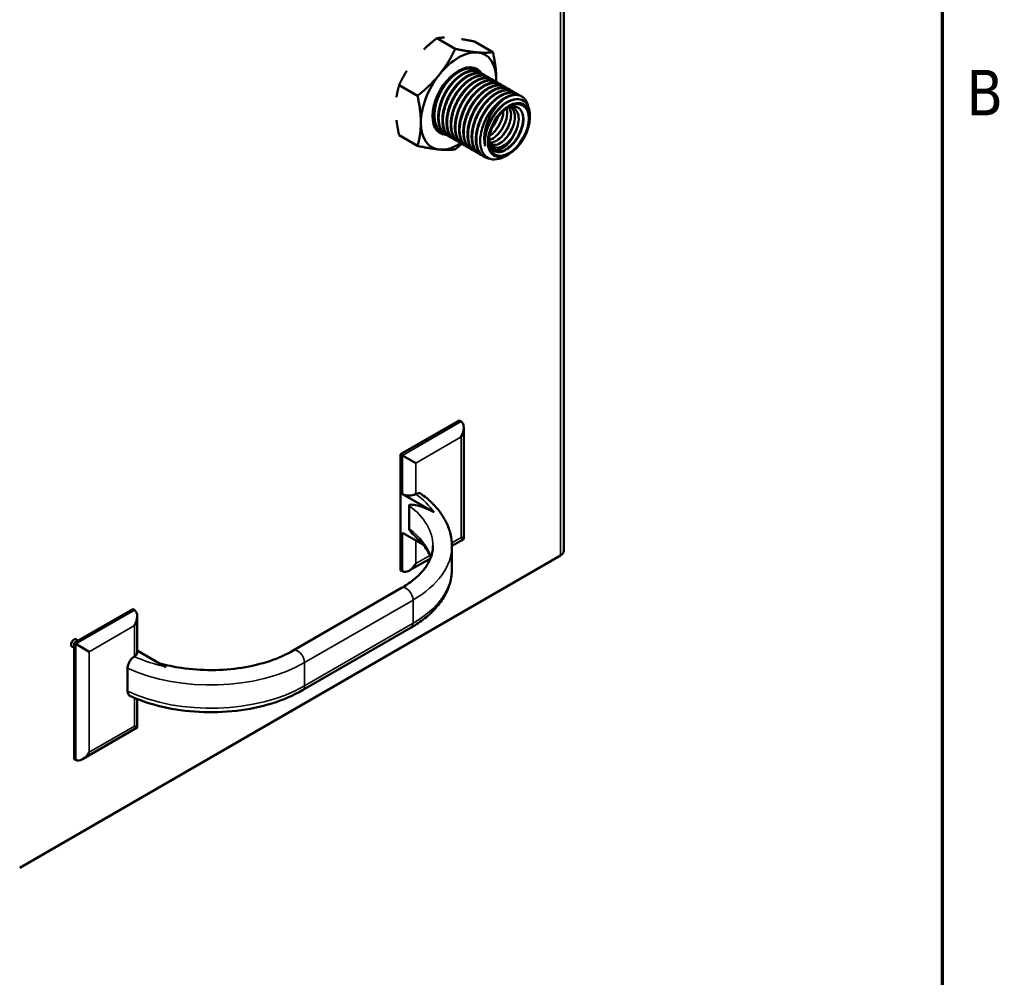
# Model space of a CAD drawing. Header units: inches. Extents: x 0 to 136, y 2 to 86.
# Tile 52 of 61: x 124 to 135, y 24 to 34. Entities that reach past the tile are written whole.
import ezdxf

# ---------------------------------------------------------------- set-up
doc = ezdxf.new("R2010")
doc.units = ezdxf.units.IN
doc.header["$LTSCALE"] = 4
doc.header["$MEASUREMENT"] = 0
for name, color, linetype, lineweight in [('Border (ANSI)', 7, 'Continuous', 70), ('Visible (ANSI)', 7, 'Continuous', 50), ('Visible Narrow (ANSI)', 7, 'Continuous', 35)]:
    doc.layers.add(name, color=color, linetype=linetype, lineweight=lineweight)
doc.styles.add('Dimension Text', font='tahoma.ttf')

# ---------------------------------------------------------------- blocks, each defined once
blk = doc.blocks.new('Borders Default Border')
at = {"layer": 'Border (ANSI)', "flags": 128}
blk.add_lwpolyline([(0.5, 1), (0.5, 21), (33.5, 21), (33.5, 1), (0.5, 1)], dxfattribs=at)
at = {"layer": 'Border (ANSI)', "insert": (33.5634, 8.19), "char_height": 0.12, "attachment_point": 7, "style": 'Dimension Text'}
blk.add_mtext('B', dxfattribs=at)

msp = doc.modelspace()

# ---------------------------------------------------------------- linework, layer by layer
at = {"layer": 'Visible (ANSI)'}
for p, q in [((130.004, 46.142), (130.004, 28.161)), ((128.859, 33.462), (128.665, 33.574)), ((129.256, 33.427), (129.062, 33.539)), ((129.071, 33.242), (129.076, 33.239)), ((129.115, 33.217), (129.12, 33.214)), ((129.159, 33.191), (129.165, 33.188)), ((129.203, 33.166), (129.209, 33.163)), ((128.461, 32.967), (128.267, 33.079)), ((129.247, 33.14), (129.253, 33.137)), ((129.292, 33.115), (129.297, 33.112)), ((129.336, 33.089), (129.341, 33.086)), ((129.38, 33.064), (129.386, 33.061)), ((129.424, 33.038), (129.43, 33.035)), ((129.468, 33.013), (129.474, 33.01)), ((129.513, 32.987), (129.518, 32.984)), ((129.557, 32.962), (129.562, 32.959)), ((129.646, 32.733), (129.646, 32.763)), ((128.461, 32.437), (128.267, 32.549)), ((128.718, 32.58), (128.723, 32.577)), ((128.762, 32.555), (128.768, 32.551)), ((128.806, 32.529), (128.812, 32.526)), ((128.85, 32.504), (128.856, 32.5)), ((128.895, 32.478), (128.9, 32.475)), ((128.939, 32.453), (128.944, 32.449)), ((128.983, 32.427), (128.988, 32.424)), ((129.027, 32.402), (129.033, 32.398)), ((129.071, 32.376), (129.077, 32.373)), ((129.116, 32.35), (129.121, 32.347)), ((129.16, 32.325), (129.165, 32.322)), ((129.425, 32.35), (129.391, 32.33)), ((128.902, 29.539), (128.283, 29.182)), ((128.92, 29.529), (128.902, 29.539)), ((128.949, 29.464), (128.949, 28.287)), ((128.301, 29.171), (128.283, 29.182)), ((128.283, 29.182), (128.283, 27.957)), ((128.442, 29.09), (128.301, 29.171)), ((128.635, 28.57), (128.301, 28.763)), ((128.442, 28.763), (128.443, 28.763)), ((128.372, 28.641), (128.372, 28.396)), ((128.301, 28.355), (128.523, 28.227)), ((128.949, 28.287), (128.824, 28.215)), ((128.92, 28.304), (128.949, 28.287)), ((128.824, 28.216), (128.824, 27.971)), ((124.262, 24.819), (129.971, 28.115)), ((128.598, 28.084), (128.372, 27.954)), ((128.301, 27.947), (128.283, 27.957)), ((128.293, 27.772), (127.148, 27.111)), ((125.455, 27.549), (124.836, 27.191)), ((125.473, 27.538), (125.455, 27.549)), ((125.502, 27.474), (125.502, 27.089)), ((127.248, 26.693), (128.393, 27.353)), ((124.854, 27.181), (124.836, 27.191)), ((124.836, 27.191), (124.836, 25.967)), ((124.995, 27.099), (124.854, 27.181)), ((125.472, 27.048), (125.473, 27.048)), ((125.502, 27.113), (125.806, 26.937)), ((125.401, 26.925), (125.401, 26.68)), ((125.502, 26.6), (125.502, 26.297)), ((125.502, 26.297), (124.925, 25.963)), ((125.473, 26.314), (125.502, 26.297)), ((124.854, 25.956), (124.836, 25.967))]:
    msp.add_line(p, q, dxfattribs=at)
for centre, major_axis, start_param, end_param in [((128.894, 32.911), (0.281, 0.487), 0.261799, 1.308997), ((128.894, 32.911), (0.281, 0.487), 5.497787, 6.544985), ((128.894, 32.911), (-0.195, -0.338), 2.839082, 6.566993), ((128.894, 32.911), (0.281, 0.487), 1.308997, 2.356194), ((128.894, 32.911), (-0.281, -0.487), 2.300523, 2.356194), ((129.38, 32.631), (0.187, 0.325), 0.785398, 1.570796), ((128.894, 32.911), (-0.281, -0.487), 5.497787, 6.544985), ((129.409, 32.614), (-0.167, -0.29), 4.870384, 5.655782), ((128.894, 32.911), (-0.281, -0.487), 0.261799, 0.84446), ((129.404, 32.617), (-0.135, -0.233), 5.711093, 6.590838), ((128.849, 29.406), (-0.071, -0.122), 1.570796, 3.141593), ((128.372, 28.804), (-0.1, 0), 0.785398, 2.356194), ((129.891, 28.161), (0.113, 0), 5.497787, 6.283185), ((128.372, 28.069), (-0.071, -0.122), 0, 1.570796), ((125.402, 27.416), (0.071, 0.122), 4.712389, 6.283185), ((124.836, 27.191), (-0.0225, -0.039), 2.356194, 7.068583), ((125.402, 27.089), (0.1, 0), 5.497787, 6.283185), ((124.925, 26.079), (-0.071, -0.122), 0, 1.570796)]:
    msp.add_ellipse(centre, major_axis=major_axis, ratio=0.57735, start_param=start_param, end_param=end_param, dxfattribs=at)
for major_axis in [(0.156, 0.271), (0.149, 0.258)]:
    msp.add_ellipse((129.425, 32.605), major_axis=major_axis, ratio=0.57735, dxfattribs=at)
for points, weights in [([(128.665, 33.574), (128.588, 33.514), (128.528, 33.455)], [1.52036391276, 1.58132612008, 1.61068651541]), ([(128.745, 33.581), (128.703, 33.58), (128.665, 33.574)], [1.61068651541, 1.58132612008, 1.52036391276]), ([(129.062, 33.539), (128.986, 33.555), (128.926, 33.564)], [1.52036391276, 1.58132612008, 1.61068651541]), ([(128.695, 33.194), (128.788, 33.309), (128.859, 33.462)], [1.63796447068, 1.63796447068, 1.52036391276]), ([(129.093, 33.424), (129.001, 33.432), (128.859, 33.462)], [1.63796447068, 1.63796447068, 1.52036391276]), ([(129.256, 33.427), (129.185, 33.416), (129.093, 33.424)], [1.52036391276, 1.63796447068, 1.63796447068]), ([(129.292, 33.141), (129.292, 33.264), (129.256, 33.427)], [1.63796447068, 1.63796447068, 1.52036391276]), ([(128.348, 33.23), (128.305, 33.162), (128.267, 33.079)], [1.61068651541, 1.58132612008, 1.52036391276]), ([(128.461, 32.967), (128.603, 33.079), (128.695, 33.194)], [1.52036391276, 1.63796447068, 1.63796447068]), ([(128.239, 32.951), (128.248, 33.014), (128.267, 33.079)], [1.61068651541, 1.58132612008, 1.52036391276]), ([(129.292, 33.115), (129.292, 33.128), (129.292, 33.141)], [1.63662728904, 1.63796447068, 1.63796447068]), ([(128.496, 32.682), (128.496, 32.805), (128.461, 32.967)], [1.63796447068, 1.63796447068, 1.52036391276]), ([(129.442, 32.916), (129.442, 32.915), (129.443, 32.914)], [0.971030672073, 0.971483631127, 0.971959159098]), ([(129.477, 32.926), (129.477, 32.926), (129.477, 32.926)], [0.962229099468, 0.962231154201, 0.962233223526]), ([(128.267, 32.549), (128.248, 32.636), (128.239, 32.71)], [1.52036391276, 1.58132612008, 1.61068651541]), ([(128.461, 32.437), (128.496, 32.559), (128.496, 32.682)], [1.52036391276, 1.63796447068, 1.63796447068]), ([(128.695, 32.399), (128.603, 32.407), (128.461, 32.437)], [1.63796447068, 1.63796447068, 1.52036391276]), ([(128.928, 32.459), (128.896, 32.431), (128.859, 32.401)], [1.57112041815, 1.54930276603, 1.52036391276]), ([(128.859, 32.401), (128.788, 32.39), (128.695, 32.399)], [1.52036391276, 1.63796447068, 1.63796447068])]:
    msp.add_rational_spline(points, weights, degree=2, dxfattribs=at)
for points, weights, knots in [([(128.718, 32.58), (128.637, 32.627), (128.635, 32.755), (128.632, 32.883), (128.707, 33.02), (128.782, 33.156), (128.889, 33.221), (128.996, 33.286), (129.071, 33.242)], [1, 0.923879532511, 1, 0.923879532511, 1, 0.923879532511, 1, 0.923879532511, 1], [0.505, 0.505, 0.505, 0.51, 0.51, 0.515, 0.515, 0.52, 0.52, 0.525, 0.525, 0.525]), ([(128.744, 32.567), (128.733, 32.571), (128.723, 32.577), (128.643, 32.623), (128.64, 32.752), (128.637, 32.88), (128.712, 33.016), (128.787, 33.152), (128.894, 33.217), (129.001, 33.282), (129.076, 33.239), (129.086, 33.234), (129.094, 33.226)], [0.982888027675, 0.990176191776, 1, 0.923879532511, 1, 0.923879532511, 1, 0.923879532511, 1, 0.923879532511, 1, 0.989439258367, 0.98180885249], [0.46435472, 0.46435472, 0.46435472, 0.465, 0.465, 0.47, 0.47, 0.475, 0.475, 0.48, 0.48, 0.485, 0.485, 0.48569369, 0.48569369, 0.48569369]), ([(128.762, 32.555), (128.682, 32.601), (128.679, 32.729), (128.676, 32.858), (128.751, 32.994), (128.826, 33.13), (128.933, 33.195), (129.04, 33.26), (129.115, 33.217)], [1, 0.923879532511, 1, 0.923879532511, 1, 0.923879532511, 1, 0.923879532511, 1], [0.465, 0.465, 0.465, 0.47, 0.47, 0.475, 0.475, 0.48, 0.48, 0.485, 0.485, 0.485]), ([(128.788, 32.542), (128.777, 32.546), (128.768, 32.551), (128.687, 32.598), (128.684, 32.726), (128.682, 32.855), (128.756, 32.991), (128.831, 33.127), (128.938, 33.192), (129.046, 33.257), (129.12, 33.214), (129.13, 33.208), (129.139, 33.201)], [0.982888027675, 0.990176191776, 1, 0.923879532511, 1, 0.923879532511, 1, 0.923879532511, 1, 0.923879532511, 1, 0.989439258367, 0.98180885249], [0.42435472, 0.42435472, 0.42435472, 0.425, 0.425, 0.43, 0.43, 0.435, 0.435, 0.44, 0.44, 0.445, 0.445, 0.44569369, 0.44569369, 0.44569369]), ([(128.806, 32.529), (128.726, 32.576), (128.723, 32.704), (128.72, 32.832), (128.795, 32.968), (128.87, 33.105), (128.977, 33.17), (129.084, 33.235), (129.159, 33.191)], [1, 0.923879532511, 1, 0.923879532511, 1, 0.923879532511, 1, 0.923879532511, 1], [0.425, 0.425, 0.425, 0.43, 0.43, 0.435, 0.435, 0.44, 0.44, 0.445, 0.445, 0.445]), ([(128.832, 32.516), (128.821, 32.52), (128.812, 32.526), (128.731, 32.572), (128.729, 32.701), (128.726, 32.829), (128.801, 32.965), (128.876, 33.101), (128.983, 33.166), (129.09, 33.231), (129.165, 33.188), (129.174, 33.183), (129.183, 33.175)], [0.982888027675, 0.990176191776, 1, 0.923879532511, 1, 0.923879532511, 1, 0.923879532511, 1, 0.923879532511, 1, 0.989439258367, 0.98180885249], [0.38435472, 0.38435472, 0.38435472, 0.385, 0.385, 0.39, 0.39, 0.395, 0.395, 0.4, 0.4, 0.405, 0.405, 0.40569369, 0.40569369, 0.40569369]), ([(128.85, 32.504), (128.77, 32.55), (128.767, 32.678), (128.764, 32.807), (128.839, 32.943), (128.914, 33.079), (129.021, 33.144), (129.128, 33.209), (129.203, 33.166)], [1, 0.923879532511, 1, 0.923879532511, 1, 0.923879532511, 1, 0.923879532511, 1], [0.385, 0.385, 0.385, 0.39, 0.39, 0.395, 0.395, 0.4, 0.4, 0.405, 0.405, 0.405]), ([(128.876, 32.491), (128.866, 32.495), (128.856, 32.5), (128.775, 32.547), (128.773, 32.675), (128.77, 32.804), (128.845, 32.94), (128.92, 33.076), (129.027, 33.141), (129.134, 33.206), (129.209, 33.163), (129.218, 33.157), (129.227, 33.15)], [0.982888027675, 0.990176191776, 1, 0.923879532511, 1, 0.923879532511, 1, 0.923879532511, 1, 0.923879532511, 1, 0.989439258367, 0.98180885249], [0.34435472, 0.34435472, 0.34435472, 0.345, 0.345, 0.35, 0.35, 0.355, 0.355, 0.36, 0.36, 0.365, 0.365, 0.36569369, 0.36569369, 0.36569369]), ([(128.895, 32.478), (128.814, 32.524), (128.811, 32.653), (128.809, 32.781), (128.884, 32.917), (128.958, 33.054), (129.065, 33.119), (129.173, 33.184), (129.247, 33.14)], [1, 0.923879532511, 1, 0.923879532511, 1, 0.923879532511, 1, 0.923879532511, 1], [0.345, 0.345, 0.345, 0.35, 0.35, 0.355, 0.355, 0.36, 0.36, 0.365, 0.365, 0.365]), ([(128.92, 32.465), (128.91, 32.469), (128.9, 32.475), (128.82, 32.521), (128.817, 32.65), (128.814, 32.778), (128.889, 32.914), (128.964, 33.05), (129.071, 33.115), (129.178, 33.18), (129.253, 33.137), (129.263, 33.132), (129.271, 33.124)], [0.982888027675, 0.990176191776, 1, 0.923879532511, 1, 0.923879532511, 1, 0.923879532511, 1, 0.923879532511, 1, 0.989439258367, 0.98180885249], [0.30435472, 0.30435472, 0.30435472, 0.305, 0.305, 0.31, 0.31, 0.315, 0.315, 0.32, 0.32, 0.325, 0.325, 0.32569369, 0.32569369, 0.32569369]), ([(128.656, 32.901), (128.673, 32.962), (128.705, 33.021), (128.744, 33.091), (128.796, 33.144)], [0.961939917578, 0.961863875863, 1, 0.954203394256, 0.963512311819], [0.512495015, 0.512495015, 0.512495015, 0.515, 0.515, 0.518008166, 0.518008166, 0.518008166]), ([(128.701, 32.875), (128.717, 32.937), (128.749, 32.995), (128.788, 33.066), (128.84, 33.118)], [0.961939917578, 0.961863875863, 1, 0.954203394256, 0.963512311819], [0.472495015, 0.472495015, 0.472495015, 0.475, 0.475, 0.478008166, 0.478008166, 0.478008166]), ([(128.745, 32.85), (128.761, 32.911), (128.793, 32.97), (128.832, 33.04), (128.885, 33.093)], [0.961939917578, 0.961863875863, 1, 0.954203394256, 0.963512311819], [0.432495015, 0.432495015, 0.432495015, 0.435, 0.435, 0.438008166, 0.438008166, 0.438008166]), ([(128.789, 32.824), (128.806, 32.886), (128.838, 32.944), (128.876, 33.015), (128.929, 33.067)], [0.961939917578, 0.961863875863, 1, 0.954203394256, 0.963512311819], [0.392495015, 0.392495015, 0.392495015, 0.395, 0.395, 0.398008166, 0.398008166, 0.398008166]), ([(128.939, 32.453), (128.858, 32.499), (128.856, 32.627), (128.853, 32.756), (128.928, 32.892), (129.003, 33.028), (129.11, 33.093), (129.217, 33.158), (129.292, 33.115)], [1, 0.923879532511, 1, 0.923879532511, 1, 0.923879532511, 1, 0.923879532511, 1], [0.305, 0.305, 0.305, 0.31, 0.31, 0.315, 0.315, 0.32, 0.32, 0.325, 0.325, 0.325]), ([(128.965, 32.44), (128.954, 32.444), (128.944, 32.449), (128.864, 32.496), (128.861, 32.624), (128.858, 32.753), (128.933, 32.889), (129.008, 33.025), (129.115, 33.09), (129.222, 33.155), (129.297, 33.112), (129.307, 33.106), (129.315, 33.099)], [0.982888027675, 0.990176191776, 1, 0.923879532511, 1, 0.923879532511, 1, 0.923879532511, 1, 0.923879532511, 1, 0.989439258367, 0.98180885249], [0.26435472, 0.26435472, 0.26435472, 0.265, 0.265, 0.27, 0.27, 0.275, 0.275, 0.28, 0.28, 0.285, 0.285, 0.28569369, 0.28569369, 0.28569369]), ([(128.983, 32.427), (128.903, 32.473), (128.9, 32.602), (128.897, 32.73), (128.972, 32.866), (129.047, 33.003), (129.154, 33.068), (129.261, 33.133), (129.336, 33.089)], [1, 0.923879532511, 1, 0.923879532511, 1, 0.923879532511, 1, 0.923879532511, 1], [0.265, 0.265, 0.265, 0.27, 0.27, 0.275, 0.275, 0.28, 0.28, 0.285, 0.285, 0.285]), ([(129.009, 32.414), (128.998, 32.418), (128.988, 32.424), (128.908, 32.47), (128.905, 32.599), (128.903, 32.727), (128.977, 32.863), (129.052, 32.999), (129.159, 33.064), (129.266, 33.129), (129.341, 33.086), (129.351, 33.081), (129.36, 33.073)], [0.982888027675, 0.990176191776, 1, 0.923879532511, 1, 0.923879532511, 1, 0.923879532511, 1, 0.923879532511, 1, 0.989439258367, 0.98180885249], [0.22435472, 0.22435472, 0.22435472, 0.225, 0.225, 0.23, 0.23, 0.235, 0.235, 0.24, 0.24, 0.245, 0.245, 0.24569369, 0.24569369, 0.24569369]), ([(129.027, 32.402), (128.947, 32.448), (128.944, 32.576), (128.941, 32.705), (129.016, 32.841), (129.091, 32.977), (129.198, 33.042), (129.305, 33.107), (129.38, 33.064)], [1, 0.923879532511, 1, 0.923879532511, 1, 0.923879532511, 1, 0.923879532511, 1], [0.225, 0.225, 0.225, 0.23, 0.23, 0.235, 0.235, 0.24, 0.24, 0.245, 0.245, 0.245]), ([(129.053, 32.389), (129.042, 32.393), (129.033, 32.398), (128.952, 32.445), (128.949, 32.573), (128.947, 32.702), (129.022, 32.838), (129.097, 32.974), (129.204, 33.039), (129.311, 33.104), (129.386, 33.061), (129.395, 33.055), (129.404, 33.048)], [0.982888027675, 0.990176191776, 1, 0.923879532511, 1, 0.923879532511, 1, 0.923879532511, 1, 0.923879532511, 1, 0.989439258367, 0.98180885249], [0.18435472, 0.18435472, 0.18435472, 0.185, 0.185, 0.19, 0.19, 0.195, 0.195, 0.2, 0.2, 0.205, 0.205, 0.20569369, 0.20569369, 0.20569369]), ([(129.071, 32.376), (128.991, 32.422), (128.988, 32.551), (128.985, 32.679), (129.06, 32.815), (129.135, 32.952), (129.242, 33.017), (129.349, 33.082), (129.424, 33.038)], [1, 0.923879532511, 1, 0.923879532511, 1, 0.923879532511, 1, 0.923879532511, 1], [0.185, 0.185, 0.185, 0.19, 0.19, 0.195, 0.195, 0.2, 0.2, 0.205, 0.205, 0.205]), ([(129.097, 32.363), (129.087, 32.367), (129.077, 32.373), (128.996, 32.419), (128.994, 32.548), (128.991, 32.676), (129.066, 32.812), (129.141, 32.948), (129.248, 33.013), (129.355, 33.078), (129.43, 33.035), (129.439, 33.029), (129.448, 33.022)], [0.982888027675, 0.990176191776, 1, 0.923879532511, 1, 0.923879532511, 1, 0.923879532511, 1, 0.923879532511, 1, 0.989439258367, 0.98180885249], [0.14435472, 0.14435472, 0.14435472, 0.145, 0.145, 0.15, 0.15, 0.155, 0.155, 0.16, 0.16, 0.165, 0.165, 0.16569369, 0.16569369, 0.16569369]), ([(128.833, 32.798), (128.85, 32.86), (128.882, 32.918), (128.92, 32.989), (128.973, 33.042)], [0.961939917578, 0.961863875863, 1, 0.954203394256, 0.963512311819], [0.352495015, 0.352495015, 0.352495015, 0.355, 0.355, 0.358008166, 0.358008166, 0.358008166]), ([(128.877, 32.773), (128.894, 32.834), (128.926, 32.893), (128.965, 32.964), (129.017, 33.016)], [0.961939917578, 0.961863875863, 1, 0.954203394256, 0.963512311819], [0.312495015, 0.312495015, 0.312495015, 0.315, 0.315, 0.318008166, 0.318008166, 0.318008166]), ([(128.922, 32.747), (128.938, 32.809), (128.97, 32.867), (129.009, 32.938), (129.061, 32.991)], [0.961939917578, 0.961863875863, 1, 0.954203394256, 0.963512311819], [0.272495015, 0.272495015, 0.272495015, 0.275, 0.275, 0.278008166, 0.278008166, 0.278008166]), ([(128.966, 32.722), (128.982, 32.783), (129.014, 32.842), (129.053, 32.913), (129.106, 32.965)], [0.961939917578, 0.961863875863, 1, 0.954203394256, 0.963512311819], [0.232495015, 0.232495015, 0.232495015, 0.235, 0.235, 0.238008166, 0.238008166, 0.238008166]), ([(129.116, 32.35), (129.035, 32.397), (129.032, 32.525), (129.03, 32.654), (129.104, 32.79), (129.179, 32.926), (129.286, 32.991), (129.394, 33.056), (129.468, 33.013)], [1, 0.923879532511, 1, 0.923879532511, 1, 0.923879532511, 1, 0.923879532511, 1], [0.145, 0.145, 0.145, 0.15, 0.15, 0.155, 0.155, 0.16, 0.16, 0.165, 0.165, 0.165]), ([(129.141, 32.338), (129.131, 32.342), (129.121, 32.347), (129.041, 32.394), (129.038, 32.522), (129.035, 32.651), (129.11, 32.787), (129.185, 32.923), (129.292, 32.988), (129.399, 33.053), (129.474, 33.01), (129.484, 33.004), (129.492, 32.997)], [0.982888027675, 0.990176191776, 1, 0.923879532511, 1, 0.923879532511, 1, 0.923879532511, 1, 0.923879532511, 1, 0.989439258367, 0.98180885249], [0.10435472, 0.10435472, 0.10435472, 0.105, 0.105, 0.11, 0.11, 0.115, 0.115, 0.12, 0.12, 0.125, 0.125, 0.12569369, 0.12569369, 0.12569369]), ([(129.16, 32.325), (129.079, 32.371), (129.077, 32.5), (129.074, 32.628), (129.149, 32.764), (129.224, 32.9), (129.331, 32.965), (129.438, 33.03), (129.513, 32.987)], [1, 0.923879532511, 1, 0.923879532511, 1, 0.923879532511, 1, 0.923879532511, 1], [0.105, 0.105, 0.105, 0.11, 0.11, 0.115, 0.115, 0.12, 0.12, 0.125, 0.125, 0.125]), ([(129.218, 32.304), (129.189, 32.308), (129.165, 32.322), (129.085, 32.368), (129.082, 32.497), (129.079, 32.625), (129.154, 32.761), (129.229, 32.897), (129.336, 32.962), (129.443, 33.027), (129.518, 32.984), (129.528, 32.978), (129.536, 32.971)], [0.967275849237, 0.976190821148, 1, 0.923879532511, 1, 0.923879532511, 1, 0.923879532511, 1, 0.923879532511, 1, 0.989439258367, 0.98180885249], [0.06343609, 0.06343609, 0.06343609, 0.065, 0.065, 0.07, 0.07, 0.075, 0.075, 0.08, 0.08, 0.085, 0.085, 0.08569369, 0.08569369, 0.08569369]), ([(129.193, 32.739), (129.268, 32.875), (129.375, 32.94), (129.482, 33.005), (129.557, 32.962)], [1, 0.923879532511, 1, 0.923879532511, 1], [0.075, 0.075, 0.075, 0.08, 0.08, 0.085, 0.085, 0.085]), ([(129.38, 32.937), (129.487, 33.002), (129.562, 32.959), (129.614, 32.928), (129.629, 32.854)], [1, 0.923879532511, 1, 0.945817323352, 0.968769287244], [0.04, 0.04, 0.04, 0.045, 0.045, 0.048559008, 0.048559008, 0.048559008]), ([(129.01, 32.696), (129.026, 32.758), (129.058, 32.816), (129.097, 32.887), (129.15, 32.94)], [0.961939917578, 0.961863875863, 1, 0.954203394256, 0.963512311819], [0.192495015, 0.192495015, 0.192495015, 0.195, 0.195, 0.198008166, 0.198008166, 0.198008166]), ([(129.054, 32.671), (129.071, 32.732), (129.103, 32.791), (129.141, 32.862), (129.194, 32.914)], [0.961939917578, 0.961863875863, 1, 0.954203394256, 0.963512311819], [0.152495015, 0.152495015, 0.152495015, 0.155, 0.155, 0.158008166, 0.158008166, 0.158008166]), ([(129.098, 32.645), (129.115, 32.707), (129.147, 32.765), (129.186, 32.836), (129.238, 32.889)], [0.961939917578, 0.961863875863, 1, 0.954203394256, 0.963512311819], [0.112495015, 0.112495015, 0.112495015, 0.115, 0.115, 0.118008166, 0.118008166, 0.118008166]), ([(129.14, 32.609), (129.156, 32.676), (129.191, 32.74), (129.23, 32.811), (129.282, 32.863)], [0.962265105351, 0.958420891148, 1, 0.954203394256, 0.963512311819], [0.072268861, 0.072268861, 0.072268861, 0.075, 0.075, 0.078008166, 0.078008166, 0.078008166]), ([(129.176, 32.436), (129.172, 32.456), (129.172, 32.478), (129.169, 32.593), (129.235, 32.714), (129.302, 32.836), (129.397, 32.894), (129.439, 32.92), (129.478, 32.926)], [0.975309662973, 0.984497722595, 1, 0.923879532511, 1, 0.923879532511, 1, 0.964945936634, 0.962177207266], [0.02898173, 0.02898173, 0.02898173, 0.03, 0.03, 0.035, 0.035, 0.04, 0.04, 0.04230254, 0.04230254, 0.04230254])]:
    msp.add_rational_spline(points, weights, degree=2, knots=knots, dxfattribs=at)
for points, knots in [([(128.916, 33.236), (128.911, 33.234), (128.906, 33.232), (128.893, 33.227), (128.885, 33.224), (128.878, 33.22)], [1.2990371, 1.2990371, 1.2990371, 1.2990371, 1.3568912, 1.3568912, 1.4434223, 1.4434223, 1.4434223, 1.4434223]), ([(129.176, 32.436), (129.169, 32.458), (129.166, 32.482), (129.165, 32.534), (129.167, 32.561), (129.178, 32.628), (129.19, 32.669), (129.216, 32.729), (129.226, 32.75), (129.256, 32.803), (129.278, 32.835), (129.314, 32.877), (129.327, 32.89), (129.357, 32.919), (129.371, 32.93), (129.38, 32.937)], [-0.8317328, -0.8317328, -0.8317328, -0.8317328, -0.710598, -0.710598, -0.5951964, -0.5951964, -0.4274163, -0.4274163, -0.3386691, -0.3386691, -0.1845043, -0.1845043, -0.1061235, -0.1061235, 0, 0, 0, 0]), ([(129.646, 32.763), (129.646, 32.779), (129.644, 32.794), (129.637, 32.84), (129.626, 32.867), (129.593, 32.909), (129.57, 32.923), (129.52, 32.934), (129.492, 32.931), (129.432, 32.912), (129.4, 32.894), (129.34, 32.846), (129.312, 32.816), (129.273, 32.765), (129.261, 32.746), (129.237, 32.706), (129.227, 32.685), (129.218, 32.664)], [-2.202704, -2.202704, -2.202704, -2.202704, -2.050315, -2.050315, -1.709562, -1.709562, -1.35835, -1.35835, -1.024453, -1.024453, -0.679626, -0.679626, -0.352475, -0.352475, -0.17809, -0.17809, 0, 0, 0, 0]), ([(129.429, 32.846), (129.435, 32.835), (129.44, 32.822), (129.443, 32.808), (129.449, 32.784), (129.449, 32.756), (129.445, 32.726), (129.44, 32.696), (129.43, 32.665), (129.416, 32.635), (129.403, 32.605), (129.385, 32.577), (129.365, 32.553), (129.345, 32.529), (129.322, 32.509), (129.3, 32.495), (129.278, 32.481), (129.255, 32.473), (129.235, 32.472), (129.232, 32.471), (129.228, 32.471), (129.224, 32.472)], [0.46417352, 0.46417352, 0.46417352, 0.46417352, 0.46875, 0.46875, 0.46875, 0.4765625, 0.4765625, 0.4765625, 0.484375, 0.484375, 0.484375, 0.4921875, 0.4921875, 0.4921875, 0.5, 0.5, 0.5, 0.5078125, 0.5078125, 0.5078125, 0.50925431, 0.50925431, 0.50925431, 0.50925431]), ([(129.453, 32.845), (129.464, 32.834), (129.473, 32.819), (129.479, 32.802), (129.487, 32.779), (129.49, 32.752), (129.487, 32.723), (129.485, 32.694), (129.477, 32.663), (129.465, 32.632), (129.453, 32.602), (129.437, 32.572), (129.418, 32.546), (129.399, 32.52), (129.377, 32.498), (129.354, 32.481), (129.332, 32.464), (129.309, 32.453), (129.288, 32.449), (129.267, 32.445), (129.248, 32.447), (129.232, 32.456)], [0.57199782, 0.57199782, 0.57199782, 0.57199782, 0.578125, 0.578125, 0.578125, 0.5859375, 0.5859375, 0.5859375, 0.59375, 0.59375, 0.59375, 0.6015625, 0.6015625, 0.6015625, 0.609375, 0.609375, 0.609375, 0.6171875, 0.6171875, 0.6171875, 0.62492177, 0.62492177, 0.62492177, 0.62492177]), ([(129.407, 32.837), (129.415, 32.841), (129.424, 32.844), (129.443, 32.85), (129.455, 32.852), (129.476, 32.854), (129.487, 32.853), (129.506, 32.849), (129.515, 32.845), (129.532, 32.835), (129.54, 32.828), (129.56, 32.805), (129.569, 32.785), (129.579, 32.737), (129.58, 32.71), (129.574, 32.666), (129.571, 32.65), (129.562, 32.619), (129.557, 32.604), (129.545, 32.573), (129.537, 32.557), (129.513, 32.512), (129.494, 32.485), (129.451, 32.437), (129.428, 32.417), (129.39, 32.392), (129.375, 32.385), (129.345, 32.374), (129.33, 32.371), (129.317, 32.371)], [2.382473, 2.382473, 2.382473, 2.382473, 2.47226, 2.47226, 2.595075, 2.595075, 2.720471, 2.720471, 2.841866, 2.841866, 2.96948, 2.96948, 3.21607, 3.21607, 3.466618, 3.466618, 3.59603, 3.59603, 3.722999, 3.722999, 3.855015, 3.855015, 4.111028, 4.111028, 4.369368, 4.369368, 4.538186, 4.538186, 4.706161, 4.706161, 4.706161, 4.706161]), ([(129.434, 32.847), (129.447, 32.847), (129.46, 32.844), (129.471, 32.839), (129.489, 32.83), (129.504, 32.815), (129.514, 32.795), (129.524, 32.774), (129.529, 32.749), (129.529, 32.72), (129.529, 32.692), (129.523, 32.661), (129.513, 32.63), (129.505, 32.605), (129.493, 32.579), (129.48, 32.556)], [0.67495759, 0.67495759, 0.67495759, 0.67495759, 0.6796875, 0.6796875, 0.6796875, 0.6875, 0.6875, 0.6875, 0.6953125, 0.6953125, 0.6953125, 0.703125, 0.703125, 0.703125, 0.70951344, 0.70951344, 0.70951344, 0.70951344]), ([(128.618, 32.767), (128.62, 32.734), (128.626, 32.704), (128.644, 32.663), (128.653, 32.649), (128.663, 32.636)], [2.9615262, 2.9615262, 2.9615262, 2.9615262, 3.2716689, 3.2716689, 3.474706, 3.474706, 3.474706, 3.474706]), ([(129.193, 32.739), (129.179, 32.714), (129.167, 32.688), (129.147, 32.637), (129.14, 32.611), (129.124, 32.544), (129.12, 32.503), (129.125, 32.427), (129.135, 32.392), (129.166, 32.337), (129.187, 32.319), (129.235, 32.295), (129.265, 32.291), (129.331, 32.301), (129.363, 32.314), (129.391, 32.33)], [-5.297223, -5.297223, -5.297223, -5.297223, -5.14644, -5.14644, -5.001588, -5.001588, -4.754793, -4.754793, -4.495216, -4.495216, -4.235881, -4.235881, -3.938526, -3.938526, -3.639237, -3.639237, -3.639237, -3.639237]), ([(129.402, 32.834), (129.404, 32.827), (129.405, 32.82), (129.406, 32.813), (129.409, 32.787), (129.407, 32.758), (129.4, 32.728), (129.393, 32.698), (129.382, 32.667), (129.366, 32.639), (129.351, 32.61), (129.332, 32.583), (129.311, 32.561), (129.291, 32.539), (129.268, 32.522), (129.246, 32.51), (129.236, 32.505), (129.226, 32.502), (129.217, 32.499)], [0.35719329, 0.35719329, 0.35719329, 0.35719329, 0.359375, 0.359375, 0.359375, 0.3671875, 0.3671875, 0.3671875, 0.375, 0.375, 0.375, 0.3828125, 0.3828125, 0.3828125, 0.390625, 0.390625, 0.390625, 0.39415731, 0.39415731, 0.39415731, 0.39415731]), ([(129.367, 32.806), (129.366, 32.782), (129.362, 32.756), (129.355, 32.731), (129.346, 32.701), (129.332, 32.671), (129.316, 32.643), (129.299, 32.616), (129.279, 32.591), (129.258, 32.571), (129.245, 32.559), (129.232, 32.55), (129.219, 32.542)], [0.25114445, 0.25114445, 0.25114445, 0.25114445, 0.2578125, 0.2578125, 0.2578125, 0.265625, 0.265625, 0.265625, 0.2734375, 0.2734375, 0.2734375, 0.27801496, 0.27801496, 0.27801496, 0.27801496]), ([(129.312, 32.745), (129.311, 32.741), (129.309, 32.737), (129.308, 32.734), (129.297, 32.704), (129.282, 32.675), (129.264, 32.649), (129.257, 32.638), (129.249, 32.628), (129.241, 32.619)], [0.14741806, 0.14741806, 0.14741806, 0.14741806, 0.1484375, 0.1484375, 0.1484375, 0.15625, 0.15625, 0.15625, 0.15936861, 0.15936861, 0.15936861, 0.15936861]), ([(129.31, 32.743), (129.306, 32.733), (129.302, 32.723), (129.292, 32.701), (129.286, 32.69), (129.272, 32.665), (129.264, 32.652), (129.251, 32.634), (129.247, 32.628), (129.243, 32.623)], [-26.875009, -26.875009, -26.875009, -26.875009, -26.7918241, -26.7918241, -26.693454, -26.693454, -26.5732436, -26.5732436, -26.5208794, -26.5208794, -26.5208794, -26.5208794]), ([(129.358, 32.744), (129.358, 32.743), (129.358, 32.742), (129.355, 32.734), (129.353, 32.727), (129.345, 32.706), (129.339, 32.692), (129.325, 32.663), (129.317, 32.65), (129.297, 32.618), (129.285, 32.601), (129.268, 32.582), (129.265, 32.578), (129.261, 32.575)], [-22.7952789, -22.7952789, -22.7952789, -22.7952789, -22.7890081, -22.7890081, -22.7315051, -22.7315051, -22.6122559, -22.6122559, -22.4914026, -22.4914026, -22.327311, -22.327311, -22.2865101, -22.2865101, -22.2865101, -22.2865101]), ([(129.573, 32.763), (129.576, 32.747), (129.576, 32.73), (129.575, 32.701), (129.573, 32.69), (129.569, 32.665), (129.566, 32.651), (129.553, 32.605), (129.539, 32.572), (129.518, 32.533), (129.513, 32.526), (129.503, 32.51), (129.497, 32.501), (129.472, 32.467), (129.451, 32.445), (129.424, 32.422), (129.418, 32.418), (129.392, 32.398), (129.371, 32.387), (129.345, 32.379), (129.34, 32.378), (129.314, 32.373), (129.295, 32.374), (129.273, 32.382), (129.269, 32.384), (129.265, 32.387)], [-2.086918, -2.086918, -2.086918, -2.086918, -1.928013, -1.928013, -1.833124, -1.833124, -1.719475, -1.719475, -1.448079, -1.448079, -1.38339, -1.38339, -1.298876, -1.298876, -1.056723, -1.056723, -0.992329, -0.992329, -0.758483, -0.758483, -0.699194, -0.699194, -0.450239, -0.450239, -0.385419, -0.385419, -0.385419, -0.385419]), ([(129.399, 32.721), (129.395, 32.708), (129.39, 32.694), (129.381, 32.672), (129.377, 32.664), (129.369, 32.648), (129.366, 32.641), (129.351, 32.616), (129.34, 32.598), (129.321, 32.574), (129.316, 32.567), (129.307, 32.557), (129.304, 32.554), (129.301, 32.551)], [-18.6281651, -18.6281651, -18.6281651, -18.6281651, -18.5162487, -18.5162487, -18.4456876, -18.4456876, -18.3859548, -18.3859548, -18.2223818, -18.2223818, -18.1518175, -18.1518175, -18.115885, -18.115885, -18.115885, -18.115885]), ([(129.439, 32.698), (129.436, 32.69), (129.433, 32.681), (129.424, 32.656), (129.417, 32.64), (129.402, 32.612), (129.395, 32.599), (129.373, 32.565), (129.358, 32.545), (129.341, 32.527)], [-14.4386717, -14.4386717, -14.4386717, -14.4386717, -14.3675451, -14.3675451, -14.2346716, -14.2346716, -14.1246293, -14.1246293, -13.9238885, -13.9238885, -13.9238885, -13.9238885]), ([(129.479, 32.676), (129.472, 32.651), (129.462, 32.626), (129.444, 32.591), (129.437, 32.58), (129.423, 32.557), (129.415, 32.545), (129.398, 32.523), (129.389, 32.513), (129.381, 32.503)], [-10.2217405, -10.2217405, -10.2217405, -10.2217405, -10.0166522, -10.0166522, -9.920359, -9.920359, -9.8083522, -9.8083522, -9.7036318, -9.7036318, -9.7036318, -9.7036318]), ([(129.52, 32.653), (129.514, 32.635), (129.507, 32.617), (129.493, 32.584), (129.485, 32.57), (129.468, 32.541), (129.459, 32.527), (129.443, 32.506), (129.438, 32.5), (129.427, 32.486), (129.421, 32.48), (129.414, 32.473)], [-5.9781219, -5.9781219, -5.9781219, -5.9781219, -5.8281653, -5.8281653, -5.704559, -5.704559, -5.5720773, -5.5720773, -5.5062802, -5.5062802, -5.4319407, -5.4319407, -5.4319407, -5.4319407]), ([(129.48, 32.556), (129.468, 32.537), (129.456, 32.519), (129.428, 32.485), (129.413, 32.471), (129.377, 32.442), (129.355, 32.431), (129.325, 32.421), (129.315, 32.419), (129.297, 32.418), (129.288, 32.419), (129.271, 32.423), (129.263, 32.427), (129.241, 32.441), (129.23, 32.456), (129.219, 32.486), (129.217, 32.497), (129.215, 32.51)], [0, 0, 0, 0, 0.170465, 0.170465, 0.344365, 0.344365, 0.574068, 0.574068, 0.687977, 0.687977, 0.803031, 0.803031, 0.919603, 0.919603, 1.158852, 1.158852, 1.285771, 1.285771, 1.285771, 1.285771]), ([(129.218, 32.463), (129.223, 32.441), (129.232, 32.428), (129.247, 32.41), (129.258, 32.402), (129.281, 32.394), (129.3, 32.39), (129.344, 32.405), (129.366, 32.415), (129.398, 32.442), (129.407, 32.45), (129.428, 32.473), (129.44, 32.488), (129.462, 32.521), (129.471, 32.538), (129.48, 32.556)], [0.000001, 0.000001, 0.000001, 0.000001, 0.259276, 0.259276, 0.631451, 0.631451, 0.939364, 0.939364, 1.132225, 1.132225, 1.203413, 1.203413, 1.311121, 1.311121, 1.415005, 1.415005, 1.415005, 1.415005]), ([(128.443, 28.763), (128.452, 28.768), (128.462, 28.772), (128.478, 28.774), (128.487, 28.772), (128.494, 28.768), (128.495, 28.767), (128.496, 28.767)], [-0.3773519, -0.3773519, -0.3773519, -0.3773519, -0.2824988, -0.2824988, -0.187997, -0.187997, -0.1731536, -0.1731536, -0.1731536, -0.1731536]), ([(128.496, 28.767), (128.536, 28.738), (128.574, 28.707), (128.641, 28.642), (128.672, 28.607), (128.725, 28.536), (128.748, 28.498), (128.785, 28.421), (128.8, 28.381), (128.819, 28.299), (128.824, 28.257), (128.824, 28.216)], [0.1093174, 0.1093174, 0.1093174, 0.1093174, 0.2445336, 0.2445336, 0.3797497, 0.3797497, 0.5149659, 0.5149659, 0.650182, 0.650182, 0.7853982, 0.7853982, 0.7853982, 0.7853982]), ([(128.372, 28.641), (128.372, 28.642), (128.372, 28.643), (128.372, 28.644), (128.373, 28.645), (128.376, 28.649), (128.379, 28.65), (128.39, 28.652), (128.399, 28.652), (128.419, 28.649), (128.429, 28.648), (128.498, 28.633), (128.572, 28.607), (128.635, 28.57)], [1.5590631, 1.5590631, 1.5590631, 1.5590631, 1.5685333, 1.5685333, 1.5798959, 1.5798959, 1.6183844, 1.6183844, 1.7219999, 1.7219999, 1.8256155, 1.8256155, 2.5034299, 2.5034299, 2.5034299, 2.5034299]), ([(128.455, 28.298), (128.449, 28.304), (128.443, 28.309), (128.429, 28.323), (128.419, 28.333), (128.399, 28.353), (128.39, 28.363), (128.379, 28.378), (128.376, 28.383), (128.373, 28.389), (128.372, 28.391), (128.372, 28.393), (128.372, 28.395), (128.372, 28.396)], [1.229942, 1.229942, 1.229942, 1.229942, 1.2925107, 1.2925107, 1.3961262, 1.3961262, 1.4997418, 1.4997418, 1.5382303, 1.5382303, 1.5495928, 1.5495928, 1.5590631, 1.5590631, 1.5590631, 1.5590631]), ([(128.455, 28.298), (128.478, 28.277), (128.499, 28.256), (128.535, 28.212), (128.551, 28.19), (128.578, 28.146), (128.589, 28.124), (128.599, 28.099), (128.6, 28.096), (128.601, 28.093)], [0.2209436, 0.2209436, 0.2209436, 0.2209436, 0.3338345, 0.3338345, 0.4467254, 0.4467254, 0.5596164, 0.5596164, 0.5742923, 0.5742923, 0.5742923, 0.5742923]), ([(128.624, 28.216), (128.624, 28.186), (128.62, 28.155), (128.603, 28.094), (128.59, 28.064), (128.556, 28.002), (128.534, 27.971), (128.48, 27.911), (128.449, 27.881), (128.377, 27.824), (128.337, 27.797), (128.293, 27.772)], [0.7853982, 0.7853982, 0.7853982, 0.7853982, 0.9424778, 0.9424778, 1.0995574, 1.0995574, 1.2566371, 1.2566371, 1.4137167, 1.4137167, 1.5707963, 1.5707963, 1.5707963, 1.5707963]), ([(128.824, 27.971), (128.824, 27.922), (128.817, 27.874), (128.791, 27.78), (128.772, 27.734), (128.722, 27.646), (128.692, 27.604), (128.622, 27.524), (128.582, 27.486), (128.493, 27.416), (128.445, 27.384), (128.393, 27.353)], [0.7853982, 0.7853982, 0.7853982, 0.7853982, 0.9424778, 0.9424778, 1.0995574, 1.0995574, 1.2566371, 1.2566371, 1.4137167, 1.4137167, 1.5707963, 1.5707963, 1.5707963, 1.5707963]), ([(125.401, 26.925), (125.401, 26.935), (125.403, 26.948), (125.41, 26.971), (125.415, 26.984), (125.428, 27.006), (125.437, 27.018), (125.453, 27.035), (125.463, 27.043), (125.472, 27.048)], [-1.5097441, -1.5097441, -1.5097441, -1.5097441, -1.4158845, -1.4158845, -1.3217471, -1.3217471, -1.2272452, -1.2272452, -1.1323921, -1.1323921, -1.1323921, -1.1323921]), ([(127.148, 27.111), (127.075, 27.069), (126.992, 27.031), (126.809, 26.97), (126.71, 26.946), (126.503, 26.913), (126.396, 26.905), (126.182, 26.904), (126.074, 26.911), (125.891, 26.939), (125.814, 26.955), (125.74, 26.975)], [1.570796, 1.570796, 1.570796, 1.570796, 1.829975, 1.829975, 2.089153, 2.089153, 2.348331, 2.348331, 2.60751, 2.60751, 2.806177, 2.806177, 2.806177, 2.806177]), ([(125.424, 26.633), (125.423, 26.634), (125.422, 26.634), (125.415, 26.638), (125.41, 26.645), (125.403, 26.66), (125.401, 26.67), (125.401, 26.68)], [-0.2005827, -0.2005827, -0.2005827, -0.2005827, -0.187997, -0.187997, -0.0938595, -0.0938595, 0, 0, 0, 0]), ([(127.248, 26.693), (127.151, 26.637), (127.042, 26.59), (126.806, 26.517), (126.68, 26.49), (126.421, 26.46), (126.287, 26.456), (126.024, 26.47), (125.894, 26.488), (125.647, 26.545), (125.53, 26.585), (125.424, 26.633)], [1.570796, 1.570796, 1.570796, 1.570796, 1.862968, 1.862968, 2.155139, 2.155139, 2.447311, 2.447311, 2.739482, 2.739482, 3.031654, 3.031654, 3.031654, 3.031654])]:
    msp.add_open_spline(points, degree=3, knots=knots, dxfattribs=at)
at = {"layer": 'Visible Narrow (ANSI)'}
for p, q in [((129.971, 28.115), (129.971, 46.162)), ((128.301, 29.171), (128.92, 29.529)), ((128.92, 29.365), (128.442, 29.09)), ((128.92, 28.304), (128.92, 29.365)), ((128.301, 28.763), (128.301, 29.171)), ((128.442, 29.09), (128.442, 28.763)), ((128.301, 27.947), (128.301, 28.355)), ((128.442, 28.273), (128.442, 28.028)), ((128.823, 28.248), (128.92, 28.304)), ((128.442, 28.028), (128.592, 28.115)), ((128.414, 27.644), (127.269, 26.983)), ((128.414, 27.644), (128.414, 27.399)), ((124.854, 27.181), (125.473, 27.538)), ((125.473, 27.375), (124.995, 27.099)), ((125.473, 27.048), (125.473, 27.375)), ((127.269, 26.738), (128.414, 27.399)), ((124.854, 25.956), (124.854, 27.181)), ((124.995, 27.099), (124.995, 26.038)), ((127.269, 26.983), (127.269, 26.738)), ((125.473, 26.314), (125.473, 26.612)), ((124.995, 26.038), (125.473, 26.314))]:
    msp.add_line(p, q, dxfattribs=at)
for centre, major_axis, start_param, end_param in [((127.424, 28.297), (1.3, 0), 0.372189, 0.669756), ((127.424, 28.216), (1.2, 0), 0, 0.66007), ((127.424, 27.971), (1.2, 0), 0.185709, 0.66007), ((127.424, 28.216), (1.4, 0), 5.497787, 6.283185), ((127.424, 27.971), (1.4, 0), 5.497787, 6.283185), ((128.343, 27.685), (-0.05, 0.0866), 3.926991, 6.283185), ((128.343, 27.44), (0.05, -0.0866), 0, 0.785398), ((126.279, 27.637), (-1.3, 0), 0.90104, 1.198607), ((127.198, 27.024), (-0.05, 0.0866), 3.926991, 6.283185), ((126.279, 27.555), (-1.4, 0), 0.892747, 2.356194), ((126.279, 27.31), (-1.4, 0), 0.892747, 2.356194), ((127.198, 26.779), (0.05, -0.0866), 0, 0.785398)]:
    msp.add_ellipse(centre, major_axis=major_axis, ratio=0.57735, start_param=start_param, end_param=end_param, dxfattribs=at)

# ---------------------------------------------------------------- block references
at = {"xscale": 4, "yscale": 4, "zscale": 4}
msp.add_blockref('Borders Default Border', (0, 0), dxfattribs=at)

doc.saveas('drawing.dxf')
